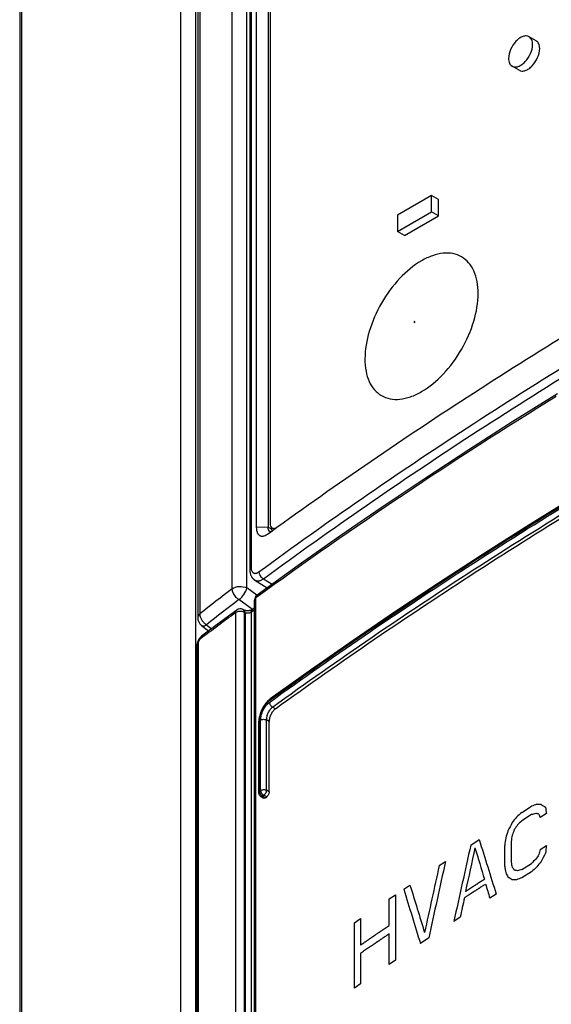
# Model space of a CAD drawing. Header units: millimetres. Extents: x 0 to 841, y 0 to 594.
# Tile 88 of 127: x 679 to 692, y 205 to 230. Entities that reach past the tile are written whole.
import ezdxf

# ---------------------------------------------------------------- set-up
doc = ezdxf.new("R2010")
doc.units = ezdxf.units.MM
doc.header["$LTSCALE"] = 46.255
for name, color, linetype in [('CHAMFERS', 7, 'CONTINUOUS'), ('CURVES', 7, 'CONTINUOUS'), ('DATUM_AXIS', 7, 'CONTINUOUS'), ('DRAFTS', 7, 'CONTINUOUS'), ('ROUNDS', 7, 'CONTINUOUS')]:
    doc.layers.add(name, color=color, linetype=linetype)

msp = doc.modelspace()

# ---------------------------------------------------------------- linework, layer by layer
at = {"layer": 'CHAMFERS', "color": 7, "linetype": 'CONTINUOUS'}
for p, q in [((684.7457, 251.1972), (684.7457, 217.0676)), ((685.0276, 216.9054), (685.1048, 216.9613))]:
    msp.add_line(p, q, dxfattribs=at)
for points, knots in [([(685.1048, 216.9613), (686.7619, 218.161), (689.3172, 219.9051), (692.8346, 222.1135), (694.6469, 223.1891), (695.5659, 223.7197)], [0, 0, 0, 0, 0.4926021, 0.7444738, 1, 1, 1, 1]), ([(684.7457, 217.0676), (684.7457, 217.0466), (684.7482, 217.0069), (684.7595, 216.9598), (684.7734, 216.9277), (684.7856, 216.9071), (684.7999, 216.8895), (684.8162, 216.8751), (684.8343, 216.864), (684.8541, 216.8563), (684.8754, 216.8522), (684.8979, 216.8517), (684.9214, 216.8547), (684.955, 216.8637), (684.9796, 216.8753), (684.9956, 216.8845)], [0, 0, 0, 0, 0.156928, 0.2959114, 0.3589671, 0.4181424, 0.4740642, 0.5275956, 0.5798097, 0.6319152, 0.6851414, 0.7406163, 0.7992755, 0.8618175, 1, 1, 1, 1]), ([(684.9956, 216.8845), (684.9983, 216.8861), (685.0092, 216.8926), (685.0198, 216.8997), (685.0276, 216.9054)], [0, 0, 0, 0, 0.2431924, 1, 1, 1, 1])]:
    msp.add_open_spline(points, degree=3, knots=knots, dxfattribs=at)
at = {"layer": 'CURVES', "color": 40, "linetype": 'CONTINUOUS'}
for p, q in [((691.3789, 209.9569), (691.6202, 210.1085)), ((691.6202, 209.9), (691.3789, 209.7484)), ((691.9968, 209.9266), (691.8352, 209.8259)), ((690.1028, 209.1423), (690.3142, 209.2788)), ((691.1115, 209.2322), (691.1115, 208.711)), ((690.9515, 208.6095), (690.9515, 209.1306)), ((691.8352, 209.0268), (691.9968, 209.1274)), ((689.3145, 208.6278), (689.4716, 208.731)), ((691.3789, 208.5324), (691.6202, 208.6839)), ((691.6202, 208.4755), (691.3789, 208.3239)), ((688.4298, 208.0397), (688.5853, 208.1439)), ((688.0682, 207.796), (688.223, 207.9006)), ((688.0682, 207.1359), (688.0682, 207.796)), ((688.223, 207.9006), (688.223, 206.2676)), ((690.7385, 207.9179), (690.5792, 207.816)), ((687.1966, 207.2004), (687.3497, 207.3059)), ((687.1966, 205.5674), (687.1966, 207.2004)), ((687.3497, 207.3059), (687.3497, 206.6457)), ((689.8392, 207.3383), (689.6815, 207.2354)), ((688.0682, 206.163), (688.0682, 206.9274)), ((689.0534, 206.8224), (688.845, 206.6841)), ((687.3497, 206.4373), (687.3497, 205.6729)), ((688.223, 206.2676), (688.0682, 206.163)), ((687.3497, 205.6729), (687.1966, 205.5674))]:
    msp.add_line(p, q, dxfattribs=at)
for centre, major_axis, ratio, start_param, end_param in [((794.5706, 154.3301), (139.6667, -21.7128), 0.4446363, 2.4645937, 2.4660085), ((794.5706, 152.8785), (139.5506, -46.3002), 0.2420899, 2.4745966, 2.4757284), ((794.5706, 150.5287), (139.9736, -86.9947), 0.0312583, -2.375023, -2.3738913), ((794.5706, 156.3976), (138.1978, 32.8622), 0.6813714, 2.2389134, 2.2403284), ((794.5706, 153.871), (139.5869, -26.1963), 0.4102375, 2.4727004, 2.4738323), ((794.5706, 151.8404), (139.7575, -59.1759), 0.1391862, 2.4538797, 2.4547285), ((794.5706, 140.7123), (-121.5407, 315.5721), 0.2201804, 1.265917, 1.2662), ((794.5706, 132.2858), (-111.1939, 559.946), 0.1519149, 1.4013133, 1.4015962), ((794.5706, 160.8661), (97.3168, 180.9761), 0.5561235, -4.6833058, -4.6821736), ((794.5706, 158.0472), (120.7718, 100.3371), 0.7057292, 1.8706572, 1.8717893), ((794.5706, 156.4553), (136.6814, 43.4051), 0.6981173, 2.1813732, 2.1825053), ((794.5706, 166.6428), (90.3294, 306.6566), 0.3487966, 1.5337222, 1.5342883), ((794.5706, 163.3722), (91.5965, 244.9771), 0.4321942, 1.5439308, 1.5444969), ((794.5706, 158.732), (109.5407, 131.7349), 0.6618047, -4.5547444, -4.5538954), ((794.5706, 135.6077), (-122.0837, 307.9561), 0.2225129, 1.2421971, 1.2467271), ((794.5706, 184.1816), (92.514, 673.8603), 0.1559328, 1.5548939, 1.555177), ((794.5706, 177.4667), (91.6276, 551.3885), 0.1919712, 1.544791, 1.5450741), ((794.5706, 175.8739), (90.6131, 421.3961), 0.2532547, 1.5462869, 1.5508187), ((794.5706, 175.755), (90.6677, 429.0394), 0.2486347, 1.5456664, 1.5482152), ((794.5706, 134.6321), (-121.5408, 315.5704), 0.2201809, 1.2489318, 1.2514803), ((794.5706, 168.3197), (90.6677, 429.0408), 0.2486339, 1.5284001, 1.528683), ((794.5706, 158.5034), (97.3169, 180.9758), 0.5561243, -4.6920777, -4.6909459), ((794.5706, 176.7462), (92.514, 673.8601), 0.1559328, 1.5441402, 1.5444232), ((794.5706, 178.3234), (90.6131, 421.3959), 0.2532548, 1.553085, 1.5576187), ((794.5706, 131.5654), (-115.0166, 437.6322), 0.1823898, 1.3458979, 1.3461809), ((794.5706, 155.1611), (136.6814, 43.4049), 0.6981171, 2.1776953, 2.1788272), ((794.5706, 157.1917), (109.5407, 131.735), 0.6618047, -4.5604043, -4.5595554), ((794.5706, 156.1536), (120.7717, 100.3374), 0.7057289, 1.864147, 1.8652788), ((794.5706, 178.864), (90.6054, 420.304), 0.2539282, 1.5547131, 1.5586805), ((794.5706, 124.8505), (-111.1939, 559.9457), 0.151915, 1.3905594, 1.3908425), ((794.5706, 142.3893), (-132.3206, 194.6181), 0.2349748, 1.0705578, 1.0711239), ((794.5706, 145.6599), (-137.7197, 137.1166), 0.1835307, 0.9202371, 0.9208032), ((794.5706, 150.3001), (139.7575, -59.1759), 0.1391861, 2.4595393, 2.4603884), ((794.5706, 152.5767), (139.5869, -26.1964), 0.410237, 2.4763793, 2.4775113), ((794.5706, 154.702), (138.1978, 32.8621), 0.6813712, 2.2349521, 2.236367), ((794.5706, 148.166), (139.9736, -86.995), 0.0312596, -2.3837951, -2.3826629), ((794.5706, 150.9849), (139.5506, -46.3001), 0.2420908, 2.4811053, 2.4822375), ((794.5706, 152.6345), (139.6667, -21.7128), 0.4446359, 2.4685555, 2.4699706), ((794.5706, 128.2592), (-122.0837, 307.956), 0.222513, 1.2217965, 1.2263324), ((794.5706, 128.952), (-122.1628, 306.8686), 0.2228417, 1.2223423, 1.2263108), ((794.5706, 134.5973), (-121.5408, 315.5707), 0.2201808, 1.2517637, 1.2528962), ((794.5706, 175.7203), (90.6677, 429.0398), 0.2486345, 1.5484985, 1.5496314)]:
    msp.add_ellipse(centre, major_axis=major_axis, ratio=ratio, start_param=start_param, end_param=end_param, dxfattribs=at)
for points, knots in [([(690.4466, 208.2869), (690.433, 208.2781), (690.4058, 208.2606), (690.3651, 208.2343), (690.3243, 208.2081), (690.2903, 208.1862), (690.2632, 208.1687), (690.2428, 208.1555), (690.2224, 208.1424), (690.202, 208.1293), (690.1851, 208.1183), (690.1715, 208.1096), (690.1613, 208.103), (690.1528, 208.0975), (690.146, 208.0931), (690.1409, 208.0899), (690.1358, 208.0866), (690.1316, 208.0838), (690.1282, 208.0816), (690.126, 208.0803), (690.1244, 208.0792), (690.1231, 208.0784), (690.122, 208.0777), (690.1213, 208.0772), (690.1209, 208.0769), (690.1205, 208.0767), (690.1204, 208.0766), (690.1202, 208.0765), (690.1199, 208.0763), (690.1194, 208.076), (690.1188, 208.0756), (690.118, 208.0751), (690.117, 208.0744), (690.1155, 208.0734), (690.1135, 208.0722), (690.1112, 208.0707), (690.1088, 208.0691), (690.1057, 208.0671), (690.1018, 208.0646), (690.0972, 208.0616), (690.0909, 208.0575), (690.0831, 208.0525), (690.0738, 208.0464), (690.0644, 208.0404), (690.0551, 208.0343), (690.0426, 208.0262), (690.027, 208.0161), (690.0083, 208.004), (689.9896, 207.9919), (689.9771, 207.9838), (689.9709, 207.9798)], [0, 0, 0, 0, 0.0625, 0.125, 0.1875, 0.25, 0.28125, 0.3125, 0.34375, 0.375, 0.40625, 0.421875, 0.4375, 0.453125, 0.4609375, 0.46875, 0.4765625, 0.484375, 0.4882812, 0.4921875, 0.4941406, 0.4960938, 0.4980469, 0.4990234, 0.4995117, 0.5, 0.5004883, 0.5009766, 0.5019531, 0.5039062, 0.5058594, 0.5078125, 0.5117188, 0.515625, 0.5234375, 0.53125, 0.5390625, 0.546875, 0.5625, 0.578125, 0.59375, 0.625, 0.65625, 0.6875, 0.71875, 0.75, 0.8125, 0.875, 0.9375, 1, 1, 1, 1]), ([(690.4731, 208.1649), (690.4595, 208.1562), (690.4323, 208.1387), (690.3915, 208.1124), (690.3508, 208.0861), (690.3168, 208.0643), (690.2896, 208.0467), (690.2692, 208.0336), (690.2488, 208.0205), (690.2285, 208.0073), (690.2115, 207.9964), (690.1979, 207.9876), (690.1877, 207.9811), (690.1792, 207.9756), (690.1724, 207.9712), (690.1673, 207.9679), (690.1622, 207.9647), (690.158, 207.9619), (690.1546, 207.9597), (690.152, 207.9581), (690.1499, 207.9567), (690.1484, 207.9558), (690.1476, 207.9552), (690.1469, 207.9548), (690.1466, 207.9546), (690.146, 207.9542), (690.1451, 207.9536), (690.1438, 207.9528), (690.1422, 207.9517), (690.1401, 207.9504), (690.1374, 207.9487), (690.1343, 207.9466), (690.1311, 207.9446), (690.1269, 207.9418), (690.1216, 207.9384), (690.1153, 207.9343), (690.1069, 207.9289), (690.0963, 207.922), (690.0837, 207.9138), (690.071, 207.9056), (690.0584, 207.8974), (690.0415, 207.8865), (690.0204, 207.8729), (689.9951, 207.8565), (689.9698, 207.8401), (689.953, 207.8291), (689.9445, 207.8237)], [0, 0, 0, 0, 0.0625, 0.125, 0.1875, 0.25, 0.28125, 0.3125, 0.34375, 0.375, 0.40625, 0.421875, 0.4375, 0.453125, 0.4609375, 0.46875, 0.4765625, 0.484375, 0.4882812, 0.4921875, 0.4960938, 0.4980469, 0.4990234, 0.5, 0.5009766, 0.5019531, 0.5039062, 0.5078125, 0.5117188, 0.515625, 0.5234375, 0.53125, 0.5390625, 0.546875, 0.5625, 0.578125, 0.59375, 0.625, 0.65625, 0.6875, 0.71875, 0.75, 0.8125, 0.875, 0.9375, 1, 1, 1, 1]), ([(687.3497, 206.6457), (687.3629, 206.6547), (687.3891, 206.6727), (687.4285, 206.6997), (687.4678, 206.7267), (687.5072, 206.7536), (687.54, 206.7761), (687.5662, 206.7941), (687.5859, 206.8076), (687.6023, 206.8188), (687.6154, 206.8278), (687.6253, 206.8345), (687.6351, 206.8413), (687.6433, 206.8469), (687.6499, 206.8514), (687.654, 206.8542), (687.6572, 206.8565), (687.6597, 206.8581), (687.6618, 206.8595), (687.6632, 206.8605), (687.664, 206.8611), (687.6646, 206.8615), (687.6654, 206.8621), (687.6665, 206.8628), (687.6683, 206.864), (687.6709, 206.8658), (687.6741, 206.8679), (687.6783, 206.8708), (687.6835, 206.8744), (687.6919, 206.8801), (687.7025, 206.8872), (687.7151, 206.8958), (687.7277, 206.9044), (687.7445, 206.9158), (687.7655, 206.9301), (687.7908, 206.9472), (687.8244, 206.9701), (687.8664, 206.9987), (687.9169, 207.033), (687.9673, 207.0673), (688.0178, 207.1016), (688.0514, 207.1244), (688.0682, 207.1359)], [0, 0, 0, 0, 0.0625, 0.125, 0.1875, 0.25, 0.3125, 0.34375, 0.375, 0.40625, 0.421875, 0.4375, 0.453125, 0.46875, 0.4765625, 0.484375, 0.4882812, 0.4921875, 0.4960938, 0.4980469, 0.4990234, 0.5, 0.5009766, 0.5019531, 0.5039062, 0.5078125, 0.5117188, 0.515625, 0.5234375, 0.53125, 0.546875, 0.5625, 0.578125, 0.59375, 0.625, 0.65625, 0.6875, 0.75, 0.8125, 0.875, 0.9375, 1, 1, 1, 1]), ([(688.0682, 206.9274), (688.0551, 206.9184), (688.0287, 206.9005), (687.9891, 206.8737), (687.9495, 206.8468), (687.91, 206.8199), (687.877, 206.7975), (687.8506, 206.7796), (687.8308, 206.7662), (687.8143, 206.755), (687.8012, 206.746), (687.7913, 206.7393), (687.7814, 206.7326), (687.7731, 206.727), (687.7665, 206.7225), (687.7624, 206.7197), (687.7591, 206.7175), (687.7566, 206.7158), (687.7546, 206.7144), (687.7531, 206.7134), (687.7523, 206.7129), (687.7517, 206.7125), (687.7509, 206.7119), (687.7499, 206.7112), (687.748, 206.7099), (687.7454, 206.7081), (687.7423, 206.706), (687.7381, 206.7031), (687.7329, 206.6995), (687.7245, 206.6938), (687.714, 206.6866), (687.7015, 206.678), (687.6889, 206.6694), (687.6721, 206.658), (687.6512, 206.6437), (687.6261, 206.6265), (687.5926, 206.6035), (687.5507, 206.5749), (687.5005, 206.5405), (687.4502, 206.5061), (687.4, 206.4717), (687.3665, 206.4487), (687.3497, 206.4373)], [0, 0, 0, 0, 0.0625, 0.125, 0.1875, 0.25, 0.3125, 0.34375, 0.375, 0.40625, 0.421875, 0.4375, 0.453125, 0.46875, 0.4765625, 0.484375, 0.4882812, 0.4921875, 0.4960938, 0.4980469, 0.4990234, 0.5, 0.5009766, 0.5019531, 0.5039062, 0.5078125, 0.5117188, 0.515625, 0.5234375, 0.53125, 0.546875, 0.5625, 0.578125, 0.59375, 0.625, 0.65625, 0.6875, 0.75, 0.8125, 0.875, 0.9375, 1, 1, 1, 1])]:
    msp.add_open_spline(points, degree=3, knots=knots, dxfattribs=at)
at = {"layer": 'DATUM_AXIS', "color": 7, "linetype": 'CONTINUOUS'}
for p, q in [((691.7377, 229.2172), (691.561, 229.3193)), ((691.3127, 228.4811), (691.136, 228.5831)), ((689.1211, 225.3586), (688.2725, 224.8687)), ((689.1211, 224.9504), (689.1211, 225.3586)), ((689.2979, 225.2565), (689.1211, 225.3586)), ((689.2979, 224.8483), (689.2979, 225.2565)), ((688.2725, 224.4605), (689.1211, 224.9504)), ((689.2979, 224.8483), (689.1211, 224.9504)), ((688.2725, 224.8687), (688.2725, 224.4605)), ((688.4493, 224.3584), (689.2979, 224.8483)), ((688.4493, 224.3584), (688.2725, 224.4605))]:
    msp.add_line(p, q, dxfattribs=at)
for points, knots in [([(691.561, 229.3193), (691.5397, 229.3315), (691.4864, 229.3452), (691.4005, 229.328), (691.3128, 229.2801), (691.1978, 229.1781), (691.0897, 229.011), (691.0479, 228.8536), (691.0479, 228.7777)], [0, 0, 0, 0, 0.0871508, 0.1868645, 0.3045319, 0.4386735, 0.7300878, 1, 1, 1, 1]), ([(691.649, 229.1247), (691.649, 229.1653), (691.6391, 229.2407), (691.5896, 229.3027), (691.561, 229.3193)], [0, 0, 0, 0, 0.5507504, 1, 1, 1, 1]), ([(691.136, 228.5831), (691.1572, 228.5709), (691.2105, 228.5572), (691.2964, 228.5744), (691.3841, 228.6223), (691.4992, 228.7243), (691.6072, 228.8914), (691.649, 229.0488), (691.649, 229.1247)], [0, 0, 0, 0, 0.0871508, 0.1868645, 0.3045319, 0.4386735, 0.7300878, 1, 1, 1, 1]), ([(691.8258, 229.0226), (691.8258, 229.0632), (691.8159, 229.1386), (691.7665, 229.2005), (691.7379, 229.2171)], [0, 0, 0, 0, 0.5508068, 1, 1, 1, 1]), ([(691.3126, 228.4812), (691.3338, 228.4689), (691.3871, 228.4551), (691.473, 228.4723), (691.5608, 228.5201), (691.6759, 228.6222), (691.784, 228.7893), (691.8258, 228.9467), (691.8258, 229.0226)], [0, 0, 0, 0, 0.0871406, 0.186836, 0.3045029, 0.4386377, 0.7300827, 1, 1, 1, 1]), ([(691.0479, 228.7777), (691.0479, 228.7371), (691.0578, 228.6617), (691.1073, 228.5997), (691.136, 228.5831)], [0, 0, 0, 0, 0.5507504, 1, 1, 1, 1])]:
    msp.add_open_spline(points, degree=3, knots=knots, dxfattribs=at)
at = {"layer": 'DRAFTS', "color": 7, "linetype": 'CONTINUOUS'}
for p, q in [((685.0409, 251.2071), (685.0409, 217.0776)), ((685.1365, 217.0242), (685.1365, 217.0655)), ((684.7067, 215.7566), (685.0151, 215.5605))]:
    msp.add_line(p, q, dxfattribs=at)
at = {"layer": 'DRAFTS', "color": 9, "linetype": 'CONTINUOUS'}
for q in [(684.7457, 217.0676), (685.1365, 217.0242)]:
    msp.add_line((685.0409, 217.0776), q, dxfattribs=at)
at = {"layer": 'DRAFTS', "color": 7, "linetype": 'CONTINUOUS'}
for points, knots in [([(685.0831, 216.9675), (685.0798, 216.9694), (685.0732, 216.974), (685.0648, 216.983), (685.0575, 216.9942), (685.0515, 217.0074), (685.0467, 217.0226), (685.042, 217.046), (685.0409, 217.0647), (685.0409, 217.0776)], [0, 0, 0, 0, 0.0937321, 0.1929801, 0.3003807, 0.4177794, 0.5462672, 0.686292, 1, 1, 1, 1]), ([(685.105, 216.9612), (685.1012, 216.9615), (685.0936, 216.9627), (685.0865, 216.9657), (685.0831, 216.9675)], [0, 0, 0, 0, 0.5036744, 1, 1, 1, 1]), ([(685.1399, 216.9864), (685.1393, 216.9894), (685.1373, 217.0019), (685.1365, 217.0146), (685.1365, 217.0242)], [0, 0, 0, 0, 0.2401441, 1, 1, 1, 1])]:
    msp.add_open_spline(points, degree=3, knots=knots, dxfattribs=at)
at = {"layer": 'ROUNDS', "color": 7, "linetype": 'CONTINUOUS'}
for p, q in [((684.5829, 251.9463), (684.5829, 216.0204)), ((683.2809, 251.0582), (683.2809, 214.8223)), ((685.0906, 251.1803), (685.0906, 217.1732)), ((678.8332, 247.5283), (678.8332, 170.1643)), ((685.1423, 217.0588), (685.1967, 217.0274)), ((684.7018, 176.6662), (684.7018, 215.2584)), ((684.4348, 215.0087), (684.4122, 215.0202)), ((684.7018, 215.0595), (684.6435, 215.0168)), ((683.377, 214.6253), (683.5544, 214.4868)), ((683.258, 214.1078), (683.258, 173.9045)), ((684.8032, 212.1996), (684.8032, 210.4463)), ((685.0672, 210.4712), (685.0672, 212.2262)), ((684.8506, 210.3612), (684.9282, 210.3133)), ((684.9732, 210.3212), (685.0045, 210.344))]:
    msp.add_line(p, q, dxfattribs=at)
at = {"layer": 'ROUNDS', "color": 9, "linetype": 'CONTINUOUS'}
for p, q in [((684.6151, 251.9999), (684.6151, 216.074)), ((684.1433, 215.541), (684.1433, 251.7489)), ((684.5094, 215.5586), (684.5094, 251.7666)), ((683.3323, 251.1459), (683.3323, 214.91)), ((682.8613, 173.45), (682.8613, 250.7903)), ((683.2344, 173.4668), (683.2344, 250.8071)), ((678.8766, 247.6096), (678.8766, 170.2456)), ((684.7612, 215.3763), (684.5094, 215.5586)), ((684.9257, 215.7878), (685.1438, 215.6531)), ((684.7341, 176.7199), (684.7341, 215.3121)), ((684.6485, 215.0236), (684.3098, 215.2689)), ((684.2258, 214.9399), (684.2258, 175.9247)), ((684.4454, 214.9504), (684.4454, 175.9352)), ((684.468, 214.9389), (684.4454, 214.9504)), ((684.468, 214.9389), (684.468, 175.9244)), ((684.7018, 215.0135), (684.6142, 214.9493)), ((684.6142, 214.9493), (684.6142, 176.0082)), ((683.5002, 214.639), (683.6262, 214.5406)), ((683.2888, 214.1603), (683.2888, 173.957)), ((685.2241, 212.5442), (685.1505, 212.5866)), ((684.825, 212.2355), (684.825, 210.4822)), ((684.8541, 210.5034), (684.8541, 212.2583)), ((685.0018, 210.509), (685.0018, 212.2639)), ((685.0672, 212.2262), (685.0018, 212.2639)), ((684.825, 210.4822), (684.8541, 210.5034)), ((685.0672, 210.4712), (685.0018, 210.509)), ((684.9019, 210.3653), (684.931, 210.3864)), ((684.9732, 210.3212), (684.9019, 210.3653)), ((685.0045, 210.344), (684.931, 210.3864))]:
    msp.add_line(p, q, dxfattribs=at)
at = {"layer": 'ROUNDS', "color": 7, "linetype": 'CONTINUOUS'}
for points in [[(692.2671, 220.408), (691.1536, 219.7122), (690.0517, 219.0074), (688.9641, 218.2954), (687.8912, 217.5764), (686.8329, 216.8505), (685.7896, 216.1176), (684.7635, 215.3796)], [(693.7346, 218.4611), (692.6048, 217.7776), (691.4889, 217.0866), (690.387, 216.388), (689.2993, 215.6821), (688.2259, 214.9689), (687.1671, 214.2485), (686.1228, 213.521), (685.0956, 212.7882)], [(684.5829, 216.0204), (684.5831, 216.007), (684.5837, 215.993), (684.5848, 215.9792), (684.5862, 215.9656), (684.5881, 215.9522), (684.5905, 215.9392), (684.5932, 215.9264), (684.5963, 215.9141), (684.5998, 215.9021), (684.6037, 215.8905), (684.6079, 215.8794), (684.6124, 215.8686), (684.6172, 215.8583), (684.6223, 215.8484), (684.6277, 215.8389), (684.6334, 215.8298), (684.6393, 215.8211), (684.6455, 215.8128), (684.6519, 215.8048), (684.6585, 215.7972), (684.6654, 215.79), (684.6725, 215.7831), (684.6798, 215.7765), (684.6873, 215.7704), (684.695, 215.7645), (684.7029, 215.7591), (684.7067, 215.7566)], [(684.2551, 215.0074), (683.9627, 214.7913), (683.6691, 214.5728), (683.3791, 214.3554)], [(684.6435, 215.0168), (684.6422, 215.0158), (684.6391, 215.0138), (684.6349, 215.0114), (684.6298, 215.0088), (684.6237, 215.0061), (684.6166, 215.0033), (684.6085, 215.0006), (684.5995, 214.998), (684.5896, 214.9956), (684.5791, 214.9935), (684.5679, 214.9918), (684.5563, 214.9906), (684.5444, 214.9898), (684.5323, 214.9895), (684.5203, 214.9897), (684.5085, 214.9904), (684.497, 214.9915), (684.4861, 214.9931), (684.4758, 214.995), (684.4663, 214.9972), (684.4577, 214.9997), (684.45, 215.0022), (684.4433, 215.0048), (684.4376, 215.0073), (684.4348, 215.0087)], [(683.3791, 214.3554), (683.366, 214.3448), (683.3508, 214.3306), (683.3368, 214.3153), (683.3238, 214.2989), (683.3119, 214.2817), (683.3011, 214.2638), (683.2914, 214.2453), (683.2829, 214.2263), (683.2755, 214.2069), (683.2694, 214.1871), (683.2644, 214.167), (683.2608, 214.1465), (683.2586, 214.1256), (683.258, 214.1078)], [(685.0956, 212.7882), (685.0741, 212.7717), (685.0506, 212.7515), (685.0278, 212.7296), (685.0059, 212.7062), (684.9848, 212.6815), (684.9646, 212.6554), (684.9454, 212.6283), (684.9272, 212.6003), (684.9101, 212.5713), (684.894, 212.5417), (684.8791, 212.5113), (684.8654, 212.4805), (684.8529, 212.4492), (684.8416, 212.4177), (684.8317, 212.3859), (684.8231, 212.3539), (684.816, 212.322), (684.8104, 212.2902), (684.8064, 212.2586), (684.8039, 212.2273), (684.8032, 212.1996)]]:
    msp.add_lwpolyline(points, dxfattribs=at)
at = {"layer": 'ROUNDS', "color": 9, "linetype": 'CONTINUOUS'}
for centre, radius, start, end in [((755.5314, 117.7755), 120.5223, 121.679926, 125.974182), ((742.4865, 139.7122), 95.6762, 127.574898, 128.190271), ((742.5402, 139.5918), 95.4872, 127.576749, 128.192254), ((749.1181, 126.8368), 109.422, 126.373489, 126.945084), ((683.7471, 214.9888), 0.4315, 219.74291, 223.60736), ((683.4173, 214.3047), 0.0634, 126.94631, 130.02589)]:
    msp.add_arc(centre, radius, start, end, dxfattribs=at)
at = {"layer": 'ROUNDS', "color": 7, "linetype": 'CONTINUOUS'}
for centre, radius, start, end in [((684.8518, 215.2584), 0.15, 126.04702, 179.99999), ((683.5309, 214.8223), 0.25, 180.00092, 232.00995), ((684.344, 214.8866), 0.15, 62.9905, 126.37454), ((684.9032, 210.4463), 0.1, 180.00012, 238.26999)]:
    msp.add_arc(centre, radius, start, end, dxfattribs=at)
at = {"layer": 'ROUNDS', "color": 9, "linetype": 'CONTINUOUS'}
for points, knots in [([(684.8118, 215.9618), (686.511, 217.2094), (689.135, 219.0195), (692.7533, 221.3036), (695.5721, 222.9797), (698.4734, 224.6047), (702.4745, 226.7152), (705.5534, 228.1963), (707.6405, 229.1419)], [0, 0, 0, 0, 0.2394928, 0.3619163, 0.4861011, 0.6120292, 0.7396774, 1, 1, 1, 1]), ([(684.9257, 215.7878), (686.623, 217.0341), (689.2442, 218.8422), (692.8587, 221.1239), (695.6745, 222.7981), (698.5726, 224.4214), (702.5695, 226.5296), (705.645, 228.0092), (707.7299, 228.9538)], [0, 0, 0, 0, 0.2394932, 0.3619168, 0.4861017, 0.6120297, 0.7396778, 1, 1, 1, 1]), ([(685.1505, 212.5866), (686.7917, 213.7715), (690.1889, 216.0857), (695.5291, 219.3396), (701.1727, 222.4175), (705.0766, 224.3219), (707.0734, 225.2438)], [0, 0, 0, 0, 0.2395443, 0.4861746, 0.7397349, 1, 1, 1, 1]), ([(688.7079, 222.2011), (688.7079, 222.2037), (688.7056, 222.2102), (688.6947, 222.2077), (688.6886, 222.1995), (688.6857, 222.1921), (688.6857, 222.1883)], [0, 0, 0, 0, 0.2035221, 0.4076178, 0.7042778, 1, 1, 1, 1]), ([(688.6857, 222.1883), (688.6857, 222.1857), (688.688, 222.1792), (688.6989, 222.1816), (688.7051, 222.1899), (688.7079, 222.1973), (688.7079, 222.2011)], [0, 0, 0, 0, 0.2035221, 0.4076178, 0.7042778, 1, 1, 1, 1]), ([(697.4271, 220.554), (695.2601, 219.3517), (691.0622, 216.8707), (687.018, 214.1452), (685.076, 212.7432)], [0, 0, 0, 0, 0.5085209, 1, 1, 1, 1]), ([(685.0738, 212.7037), (686.7421, 213.9082), (690.1972, 216.2596), (693.7685, 218.4299), (695.6055, 219.4869)], [0, 0, 0, 0, 0.4926043, 1, 1, 1, 1]), ([(684.6151, 216.074), (684.6102, 216.0704), (684.6013, 216.0628), (684.5909, 216.0495), (684.5844, 216.0353), (684.5829, 216.0253), (684.5829, 216.0204)], [0, 0, 0, 0, 0.2826145, 0.5394694, 0.7756038, 1, 1, 1, 1]), ([(684.6151, 216.074), (684.6151, 216.0582), (684.6167, 216.035), (684.6232, 216.0059), (684.6315, 215.9814), (684.6436, 215.9599), (684.6595, 215.9435), (684.6727, 215.9343), (684.6873, 215.9278), (684.703, 215.9242), (684.7198, 215.9236), (684.7373, 215.9258), (684.7555, 215.9308), (684.7813, 215.9414), (684.7998, 215.953), (684.8118, 215.9618)], [0, 0, 0, 0, 0.1551493, 0.2254259, 0.2908193, 0.4081142, 0.4617799, 0.5134594, 0.56451, 0.6163529, 0.6703087, 0.7274696, 0.7886408, 0.85434, 1, 1, 1, 1]), ([(684.8118, 215.9618), (684.8119, 215.9537), (684.8135, 215.9368), (684.8201, 215.9115), (684.8306, 215.886), (684.8494, 215.8532), (684.8739, 215.824), (684.9026, 215.8008), (684.918, 215.7916), (684.9257, 215.7878)], [0, 0, 0, 0, 0.1123772, 0.2330065, 0.3600903, 0.4912097, 0.7538666, 0.8802886, 1, 1, 1, 1]), ([(684.1433, 215.541), (684.1928, 215.5776), (684.3226, 215.6092), (684.4524, 215.5888), (684.5094, 215.5586)], [0, 0, 0, 0, 0.4885264, 1, 1, 1, 1]), ([(684.3098, 215.2689), (684.3609, 215.3015), (684.4432, 215.3915), (684.4994, 215.5009), (684.5094, 215.5586)], [0, 0, 0, 0, 0.5084539, 1, 1, 1, 1]), ([(684.7067, 215.7566), (684.7137, 215.7521), (684.7287, 215.7445), (684.7533, 215.7374), (684.7796, 215.7349), (684.8074, 215.7369), (684.8362, 215.7433), (684.8659, 215.7539), (684.8961, 215.7688), (684.9158, 215.781), (684.9257, 215.7878)], [0, 0, 0, 0, 0.1065073, 0.2142266, 0.3257985, 0.4434513, 0.5688588, 0.7031166, 0.8467918, 1, 1, 1, 1]), ([(684.3098, 215.2689), (684.2862, 215.2837), (684.2029, 215.3528), (684.1447, 215.4605), (684.1433, 215.541)], [0, 0, 0, 0, 0.2572577, 1, 1, 1, 1]), ([(684.7341, 215.3121), (684.7248, 215.3052), (684.7124, 215.2931), (684.7033, 215.2732), (684.7018, 215.2632), (684.7018, 215.2584)], [0, 0, 0, 0, 0.5383541, 0.7750807, 1, 1, 1, 1]), ([(684.7341, 215.3121), (684.7342, 215.3256), (684.7374, 215.3456), (684.7502, 215.3678), (684.7589, 215.3762), (684.7635, 215.3796)], [0, 0, 0, 0, 0.5322208, 0.7711102, 1, 1, 1, 1]), ([(683.3323, 214.91), (683.3244, 214.904), (683.2985, 214.8815), (683.2809, 214.847), (683.2809, 214.8223)], [0, 0, 0, 0, 0.2853138, 1, 1, 1, 1]), ([(683.3323, 214.91), (683.3327, 214.9044), (683.335, 214.8802), (683.3399, 214.8563), (683.3452, 214.8384)], [0, 0, 0, 0, 0.2313173, 1, 1, 1, 1]), ([(684.2258, 214.9399), (684.2259, 214.9533), (684.229, 214.9733), (684.2418, 214.9955), (684.2504, 215.0039), (684.2551, 215.0074)], [0, 0, 0, 0, 0.5315466, 0.7706592, 1, 1, 1, 1]), ([(684.4454, 214.9504), (684.4289, 214.9591), (684.3912, 214.9712), (684.332, 214.9752), (684.2746, 214.9659), (684.2398, 214.9502), (684.2258, 214.9399)], [0, 0, 0, 0, 0.2439519, 0.5109565, 0.771936, 1, 1, 1, 1]), ([(684.4296, 215.0053), (684.4284, 215.0069), (684.4235, 215.0128), (684.4172, 215.0176), (684.4122, 215.0202)], [0, 0, 0, 0, 0.2587435, 1, 1, 1, 1]), ([(684.4454, 214.9504), (684.4453, 214.9559), (684.444, 214.9749), (684.4379, 214.9943), (684.4296, 215.0053)], [0, 0, 0, 0, 0.2826066, 1, 1, 1, 1]), ([(684.468, 214.9389), (684.4678, 214.9468), (684.4664, 214.9618), (684.4601, 214.9823), (684.4496, 214.9985), (684.4399, 215.0061), (684.4348, 215.0087)], [0, 0, 0, 0, 0.2939147, 0.5544938, 0.7859927, 1, 1, 1, 1]), ([(684.6142, 214.9493), (684.6049, 214.9424), (684.5817, 214.9319), (684.5436, 214.925), (684.5042, 214.9266), (684.479, 214.9336), (684.468, 214.9389)], [0, 0, 0, 0, 0.2291255, 0.4915386, 0.7585621, 1, 1, 1, 1]), ([(684.6142, 214.9493), (684.6143, 214.9627), (684.6174, 214.9828), (684.6303, 215.0049), (684.6389, 215.0133), (684.6435, 215.0168)], [0, 0, 0, 0, 0.5317483, 0.770794, 1, 1, 1, 1]), ([(683.377, 214.6253), (683.3838, 214.62), (683.4246, 214.6023), (683.4705, 214.6219), (683.5002, 214.639)], [0, 0, 0, 0, 0.1990425, 1, 1, 1, 1]), ([(683.3501, 214.2881), (683.3502, 214.3009), (683.353, 214.3198), (683.3645, 214.3413), (683.3722, 214.3497), (683.3765, 214.3533)], [0, 0, 0, 0, 0.5300283, 0.7700473, 1, 1, 1, 1]), ([(683.2888, 214.1603), (683.2798, 214.1535), (683.268, 214.1416), (683.2595, 214.1223), (683.258, 214.1125), (683.258, 214.1078)], [0, 0, 0, 0, 0.5369723, 0.7741371, 1, 1, 1, 1]), ([(683.3501, 214.2881), (683.3413, 214.2815), (683.3247, 214.2638), (683.3057, 214.2321), (683.2926, 214.1968), (683.2888, 214.1721), (683.2888, 214.1603)], [0, 0, 0, 0, 0.2286851, 0.4908103, 0.7581093, 1, 1, 1, 1]), ([(685.076, 212.7432), (685.0587, 212.7307), (685.0246, 212.7013), (684.9609, 212.6296), (684.894, 212.5215), (684.8484, 212.4018), (684.8286, 212.305), (684.825, 212.258), (684.825, 212.2355)], [0, 0, 0, 0, 0.1098693, 0.230488, 0.4924276, 0.758685, 0.8841787, 1, 1, 1, 1]), ([(684.8541, 212.2583), (684.8541, 212.278), (684.8573, 212.3192), (684.8746, 212.4041), (684.9144, 212.509), (684.9729, 212.6039), (685.0287, 212.6669), (685.0586, 212.6927), (685.0738, 212.7037)], [0, 0, 0, 0, 0.1157822, 0.2412065, 0.5073572, 0.7693973, 0.8901023, 1, 1, 1, 1]), ([(685.0738, 212.7037), (685.0738, 212.6923), (685.0785, 212.6683), (685.095, 212.6351), (685.1193, 212.6063), (685.1398, 212.5918), (685.1505, 212.5866)], [0, 0, 0, 0, 0.2334812, 0.4922723, 0.7553, 1, 1, 1, 1]), ([(685.076, 212.7432), (685.076, 212.7522), (685.0781, 212.7656), (685.0867, 212.7804), (685.0925, 212.786), (685.0956, 212.7882)], [0, 0, 0, 0, 0.5329811, 0.7716171, 1, 1, 1, 1]), ([(685.0018, 212.2639), (685.0016, 212.2934), (685.0106, 212.3556), (685.042, 212.4445), (685.0817, 212.5134), (685.1197, 212.5595), (685.1401, 212.5785), (685.1505, 212.5866)], [0, 0, 0, 0, 0.2425946, 0.5100858, 0.7718065, 0.8915725, 1, 1, 1, 1]), ([(684.825, 212.2355), (684.8186, 212.2309), (684.8103, 212.2228), (684.8042, 212.2095), (684.8032, 212.2028), (684.8032, 212.1996)], [0, 0, 0, 0, 0.538587, 0.7752402, 1, 1, 1, 1]), ([(684.8541, 212.2583), (684.8636, 212.2652), (684.8872, 212.2757), (684.926, 212.2815), (684.9658, 212.2785), (684.9909, 212.27), (685.0018, 212.2639)], [0, 0, 0, 0, 0.2293731, 0.4912852, 0.7579994, 1, 1, 1, 1]), ([(684.825, 210.4822), (684.8186, 210.4776), (684.8103, 210.4695), (684.8042, 210.4563), (684.8032, 210.4495), (684.8032, 210.4463)], [0, 0, 0, 0, 0.538587, 0.7752402, 1, 1, 1, 1]), ([(684.825, 210.4822), (684.825, 210.4709), (684.8296, 210.4469), (684.8462, 210.4137), (684.8706, 210.3849), (684.8911, 210.3704), (684.9019, 210.3653)], [0, 0, 0, 0, 0.233403, 0.4921071, 0.7551396, 1, 1, 1, 1]), ([(684.8541, 210.5034), (684.8636, 210.5103), (684.8872, 210.5207), (684.926, 210.5266), (684.9658, 210.5235), (684.9909, 210.515), (685.0018, 210.509)], [0, 0, 0, 0, 0.229373, 0.4912851, 0.7579994, 1, 1, 1, 1]), ([(684.8541, 210.5034), (684.8541, 210.492), (684.8588, 210.468), (684.8754, 210.4348), (684.8997, 210.4061), (684.9202, 210.3916), (684.931, 210.3864)], [0, 0, 0, 0, 0.2334121, 0.4921264, 0.7551583, 1, 1, 1, 1]), ([(684.931, 210.3864), (684.9409, 210.3923), (684.9596, 210.4085), (684.9817, 210.4388), (684.997, 210.4731), (685.0016, 210.4974), (685.0018, 210.509)], [0, 0, 0, 0, 0.236591, 0.4998713, 0.7632215, 1, 1, 1, 1]), ([(684.8506, 210.3612), (684.8539, 210.3592), (684.8616, 210.3562), (684.8745, 210.3556), (684.8883, 210.3587), (684.8973, 210.3628), (684.9019, 210.3653)], [0, 0, 0, 0, 0.2169092, 0.4497277, 0.7093095, 1, 1, 1, 1])]:
    msp.add_open_spline(points, degree=3, knots=knots, dxfattribs=at)
at = {"layer": 'ROUNDS', "color": 7, "linetype": 'CONTINUOUS'}
for points, knots in [([(685.2241, 212.5442), (686.8649, 213.729), (690.2616, 216.0431), (695.6011, 219.2966), (701.2441, 222.3742), (705.1478, 224.2782), (707.1444, 225.1999)], [0, 0, 0, 0, 0.2395378, 0.4861661, 0.7397287, 1, 1, 1, 1]), ([(690.2878, 222.9091), (690.2878, 223.0105), (690.2725, 223.2032), (690.1944, 223.4679), (690.0629, 223.6829), (689.8804, 223.8364), (689.6562, 223.9177), (689.4043, 223.9241), (689.1359, 223.8594), (688.7511, 223.676), (688.2931, 223.2899), (687.8494, 222.6839), (687.5463, 221.9969), (687.4594, 221.508), (687.4594, 221.2761)], [0, 0, 0, 0, 0.0604415, 0.1145391, 0.1631733, 0.2086032, 0.254032, 0.3026735, 0.3567563, 0.417209, 0.5554574, 0.7086038, 0.8617432, 1, 1, 1, 1]), ([(687.4594, 221.2761), (687.4594, 221.1748), (687.4747, 220.9821), (687.5528, 220.7173), (687.6843, 220.5024), (687.8668, 220.3488), (688.091, 220.2675), (688.3429, 220.2611), (688.6113, 220.3259), (688.996, 220.5092), (689.4541, 220.8953), (689.8978, 221.5013), (690.2008, 222.1884), (690.2878, 222.6773), (690.2878, 222.9091)], [0, 0, 0, 0, 0.0604415, 0.1145391, 0.1631733, 0.2086032, 0.254032, 0.3026735, 0.3567563, 0.417209, 0.5554574, 0.7086038, 0.8617432, 1, 1, 1, 1]), ([(685.0906, 217.1732), (685.0906, 217.1494), (685.0964, 217.105), (685.1255, 217.0685), (685.1423, 217.0588)], [0, 0, 0, 0, 0.5507504, 1, 1, 1, 1]), ([(685.1423, 217.0588), (685.1494, 217.0547), (685.1835, 217.0413), (685.2225, 217.0498), (685.2479, 217.0612)], [0, 0, 0, 0, 0.2264934, 1, 1, 1, 1]), ([(685.2241, 212.5442), (685.2132, 212.5363), (685.1919, 212.5179), (685.152, 212.4729), (685.1102, 212.4051), (685.0769, 212.3172), (685.0672, 212.2555), (685.0672, 212.2262)], [0, 0, 0, 0, 0.1099543, 0.2307335, 0.4929247, 0.7591803, 1, 1, 1, 1]), ([(685.0672, 210.4712), (685.0672, 210.4595), (685.0633, 210.4348), (685.0499, 210.3996), (685.0305, 210.368), (685.0136, 210.3505), (685.0045, 210.344)], [0, 0, 0, 0, 0.2409983, 0.5074536, 0.7698015, 1, 1, 1, 1]), ([(684.9732, 210.3212), (684.9692, 210.3184), (684.9615, 210.3136), (684.9494, 210.3094), (684.9379, 210.309), (684.9311, 210.3115), (684.9282, 210.3133)], [0, 0, 0, 0, 0.300129, 0.5604595, 0.7881537, 1, 1, 1, 1])]:
    msp.add_open_spline(points, degree=3, knots=knots, dxfattribs=at)
at = {"layer": 'ROUNDS', "color": 9, "linetype": 'CONTINUOUS'}
for points in [[(683.3452, 214.8384), (683.3587, 214.7925), (683.3846, 214.7497), (683.4153, 214.7129)], [(683.4347, 214.6912), (683.4539, 214.671), (683.4757, 214.6525), (683.5002, 214.639)]]:
    msp.add_open_spline(points, degree=3, dxfattribs=at)

doc.saveas('drawing.dxf')
